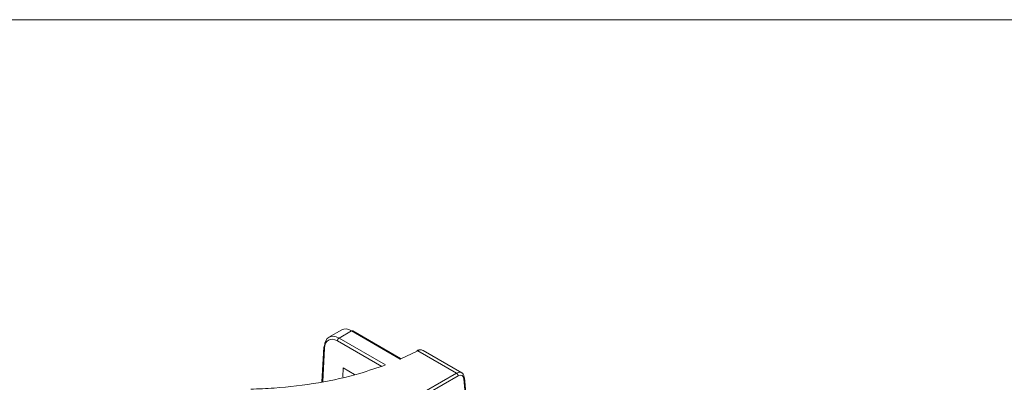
# Model space of a CAD drawing. Header units: millimetres. Extents: x 0 to 2100, y 0 to 1485.
# Tile 118 of 123: x 1595 to 1719, y 1404 to 1450. Entities that reach past the tile are written whole.
import ezdxf

# ---------------------------------------------------------------- set-up
doc = ezdxf.new("R2010")
doc.units = ezdxf.units.MM
doc.header["$LTSCALE"] = 5

msp = doc.modelspace()

# ---------------------------------------------------------------- linework, layer by layer
at = {"color": 7, "linetype": 'Continuous', "lineweight": 0}
msp.add_line((2065, 1450), (35, 1450), dxfattribs=at)
at = {"color": 7, "linetype": 'Continuous', "lineweight": 15}
for p, q in [((1635.21, 1410.87), (1633.58, 1409.93)), ((1636.43, 1410.73), (1634.86, 1409.82)), ((1642.58, 1407.18), (1636.43, 1410.73)), ((1642.61, 1407.27), (1636.58, 1410.75)), ((1640.24, 1406.24), (1634.64, 1409.47)), ((1634.86, 1409.82), (1640.72, 1406.44)), ((1632.92, 1408.66), (1632.69, 1404.29)), ((1644.81, 1408.22), (1642.58, 1407.18)), ((1649.69, 1405.4), (1644.81, 1408.22)), ((1650.33, 1405.46), (1645.45, 1408.27)), ((1635.39, 1406.06), (1635.33, 1404.89)), ((1635.39, 1406.06), (1636.82, 1405.23)), ((1645.89, 1403.21), (1649.69, 1405.4)), ((1649.9, 1405.05), (1646.1, 1402.86)), ((1651.15, 1399.79), (1650.69, 1404.82))]:
    msp.add_line(p, q, dxfattribs=at)
at = {"color": 8, "linetype": 'Continuous', "lineweight": 15}
for p, q in [((1633.01, 1408.54), (1632.79, 1404.31)), ((1651.04, 1399.85), (1650.61, 1404.68))]:
    msp.add_line(p, q, dxfattribs=at)
at = {"color": 7, "linetype": 'Continuous', "lineweight": 15}
for centre, radius, start, end in [((1636.52, 1410.61), 0.149, 65.2021, 126.1084), ((1635.11, 1409.43), 0.464, 122.7341, 175.5335), ((1633.06, 1408.64), 0.14, 111.2811, 171.2607), ((1644.73, 1408.11), 0.136, 50.3648, 112.203), ((1649.44, 1405.01), 0.464, 4.4665, 57.2659), ((1650.55, 1404.79), 0.143, 9.7568, 67.9078)]:
    msp.add_arc(centre, radius, start, end, dxfattribs=at)
at = {"color": 8, "linetype": 'Continuous', "lineweight": 15}
for centre, radius, start, end in [((1633.07, 1408.67), 0.146, 183.4755, 246.6685), ((1650.54, 1404.82), 0.155, 296.056, 358.9966)]:
    msp.add_arc(centre, radius, start, end, dxfattribs=at)
at = {"color": 7, "linetype": 'Continuous', "lineweight": 15}
for centre, major_axis, ratio, start_param, end_param in [((1634.78, 1407.73), (-1.16, 2.22), 0.603332, 5.52314, 7.08521), ((1636.52, 1408.74), (-1.33, 2.12), 0.550198, 5.476851, 6.262168), ((1634.56, 1407.62), (-1.01, 1.96), 0.606756, 5.526942, 7.089012), ((1649.73, 1404.36), (0.59, 1.1), 0.599879, 5.528509, 7.046945), ((1649.94, 1404.25), (0.435, 0.845), 0.606756, 5.520992, 7.039428)]:
    msp.add_ellipse(centre, major_axis=major_axis, ratio=ratio, start_param=start_param, end_param=end_param, dxfattribs=at)
for points, knots in [([(1645.45, 1408.27), (1645.37, 1408.3), (1645.22, 1408.37), (1644.94, 1408.36), (1644.76, 1408.27), (1644.68, 1408.23)], [0, 0, 0, 0, 0.307051, 0.67181, 1, 1, 1, 1]), ([(1640.72, 1406.44), (1639.65, 1406.07), (1636.98, 1405.15), (1632.27, 1404.11), (1627.59, 1403.52), (1624.7, 1403.42), (1623.71, 1403.38)], [0, 0, 0, 0, 0.2071828, 0.516646, 0.8350404, 1, 1, 1, 1]), ([(1642.58, 1407.18), (1642.58, 1407.18), (1642.59, 1407.2), (1642.59, 1407.24), (1642.6, 1407.27), (1642.6, 1407.27), (1642.6, 1407.27)], [0, 0, 0, 0, 0.0131391, 0.309814, 0.8235792, 1, 1, 1, 1])]:
    msp.add_open_spline(points, degree=3, knots=knots, dxfattribs=at)
at = {"color": 8, "linetype": 'Continuous', "lineweight": 15}
msp.add_open_spline([(1645.45, 1408.26), (1645.39, 1408.29), (1645.26, 1408.35), (1645.02, 1408.32), (1644.87, 1408.24), (1644.81, 1408.22)], degree=3, knots=[0, 0, 0, 0, 0.346733, 0.772799, 1, 1, 1, 1], dxfattribs=at)

doc.saveas('drawing.dxf')
